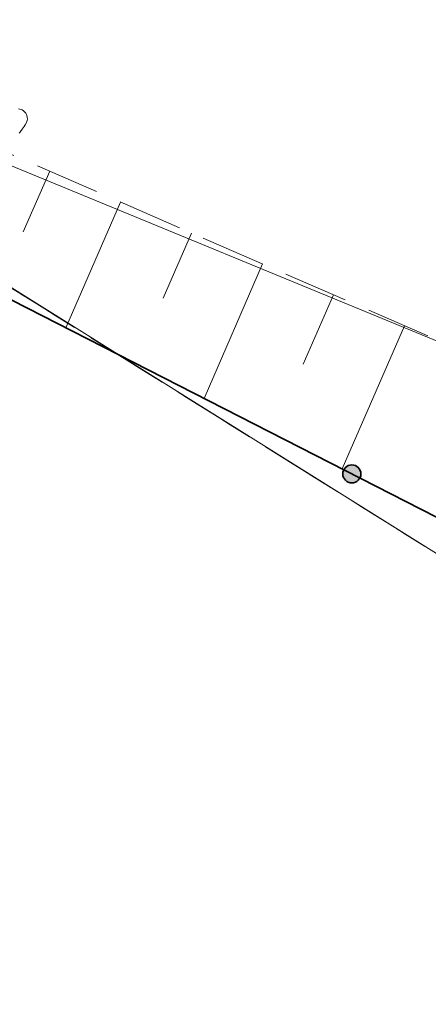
# Model space of a CAD drawing. Header units: metres. Extents: x 5554594 to 5556205, y 5636132 to 5636668.
# Tile 75 of 168: x 5555331 to 5555339, y 5636297 to 5636316. Entities that reach past the tile are written whole.
import ezdxf

# ---------------------------------------------------------------- set-up
doc = ezdxf.new("R2010")
doc.units = ezdxf.units.M
doc.header["$MEASUREMENT"] = 0
doc.header["$XCLIPFRAME"] = 0
for name, pattern in [('L_0_05', [1.75, 1.25, -0.5]), ('PRZER1-1', [2, 1, -1]), ('PRZER3-1', [4, 3, -1])]:
    doc.linetypes.add(name, pattern=pattern)
for name, color, linetype, lineweight in [('#digitalizacja', 7, 'Continuous', 18), ('#RASTER', 7, 'Continuous', 18), ('#skartowane', 7, 'Continuous', 18)]:
    doc.layers.add(name, color=color, linetype=linetype, lineweight=lineweight)
for name, color, linetype, lineweight, true_color in [('GESDZI', 18, 'Continuous', 18, 0x0a0909), ('GESKKL', 96, 'PRZER3-1', 18, 0x008000), ('GESUZY', 96, 'PRZER1-1', 18, 0x008000)]:
    doc.layers.add(name, color=color, linetype=linetype, lineweight=lineweight, true_color=true_color)
picture_1 = doc.add_image_def('image1.tif', size_in_pixel=(18897, 11811))

msp = doc.modelspace()

# ---------------------------------------------------------------- hatches: boundary and pattern name
at = {"layer": '#skartowane', "linetype": 'Continuous', "lineweight": 35}
h = msp.add_hatch(color=7, dxfattribs=at)
edge = h.paths.add_edge_path()
edge.add_arc((5555337.43, 5636307.384), 0.175, 0, 360)

# ---------------------------------------------------------------- linework, layer by layer
at = {"layer": '#digitalizacja', "color": 36, "linetype": 'Continuous', "lineweight": 18, "true_color": 0x7d3300}
msp.add_line((5555318.732, 5636318.334), (5555362.747, 5636300.216), dxfattribs=at)
at = {"layer": '#skartowane', "color": 7, "linetype": 'Continuous', "lineweight": 35}
msp.add_line((5555327.41, 5636312.5), (5555344.88, 5636303.58), dxfattribs=at)
at = {"layer": '#skartowane', "color": 7, "linetype": 'L_0_05', "lineweight": 18, "flags": 128}
msp.add_lwpolyline([(5555328.13, 5636314.75), (5555344.64, 5636307.56), (5555344.88, 5636303.58), (5555327.41, 5636312.5), (5555325.17, 5636312.24), (5555325.87, 5636314.3), (5555328.13, 5636314.75)], close=True, dxfattribs=at)
at = {"layer": '#skartowane', "color": 7, "linetype": 'Continuous', "lineweight": 18, "flags": 128}
for points in [[(5555331.04, 5636314.439), (5555331.03, 5636314.444), (5555330.995, 5636314.452), (5555330.971, 5636314.457)], [(5555330.985, 5636313.987), (5555330.997, 5636314), (5555331.012, 5636314.02), (5555331.044, 5636314.064), (5555331.062, 5636314.088), (5555331.079, 5636314.113), (5555331.101, 5636314.149), (5555331.127, 5636314.195), (5555331.134, 5636314.211), (5555331.138, 5636314.235), (5555331.142, 5636314.259), (5555331.14, 5636314.299), (5555331.133, 5636314.328), (5555331.124, 5636314.351), (5555331.11, 5636314.377), (5555331.093, 5636314.397), (5555331.079, 5636314.409), (5555331.065, 5636314.422), (5555331.04, 5636314.439)], [(5555331.575, 5636313.25), (5555331.063, 5636312.073)], [(5555332.95, 5636312.651), (5555331.889, 5636310.213)], [(5555334.326, 5636312.052), (5555333.776, 5636310.791)], [(5555335.701, 5636311.453), (5555334.566, 5636308.846)], [(5555337.076, 5636310.854), (5555336.49, 5636309.508)], [(5555338.451, 5636310.255), (5555337.243, 5636307.48)]]:
    msp.add_lwpolyline(points, dxfattribs=at)
at = {"layer": '#skartowane', "color": 7, "linetype": 'Continuous', "lineweight": 35}
msp.add_circle((5555337.43, 5636307.384), 0.175, dxfattribs=at)
at = {"layer": 'GESDZI', "color": 96, "linetype": 'Continuous', "lineweight": 18, "flags": 128}
msp.add_lwpolyline([(5555371.456, 5636320.171), (5555368.852, 5636315.791), (5555360.401, 5636298.993), (5555358.339, 5636293.784), (5555327.28, 5636313.21), (5555325.26, 5636314.3)], dxfattribs=at)
msp.add_lwpolyline([(5555327.28, 5636313.21), (5555358.339, 5636293.784), (5555356.45, 5636289.299), (5555350.511, 5636266.746), (5555346.919, 5636250.929), (5555335.48, 5636263.034), (5555326.161, 5636272.546), (5555316.27, 5636290.41), (5555321.55, 5636300.85), (5555327.28, 5636313.21)], close=True, dxfattribs=at)
at = {"layer": 'GESKKL', "color": 96, "linetype": 'PRZER3-1', "lineweight": 18, "ltscale": 0.5, "true_color": 0x008000}
msp.add_lwpolyline([(5555388.979, 5636354.029), (5555392.657, 5636365.659), (5555395.519, 5636378.339), (5555401.076, 5636390.282), (5555384.32, 5636411.24), (5555356.08, 5636382.6), (5555342.54, 5636360.36), (5555325.26, 5636314.3), (5555327.28, 5636313.21), (5555358.339, 5636293.784), (5555360.401, 5636298.993), (5555368.852, 5636315.791), (5555371.456, 5636320.171)], dxfattribs=at)
at = {"layer": 'GESUZY', "color": 96, "linetype": 'PRZER1-1', "lineweight": 18, "ltscale": 0.5, "true_color": 0x008000}
msp.add_lwpolyline([(5555388.979, 5636354.029), (5555392.657, 5636365.659), (5555395.519, 5636378.339), (5555401.076, 5636390.282), (5555384.32, 5636411.24), (5555356.08, 5636382.6), (5555342.54, 5636360.36), (5555325.26, 5636314.3), (5555327.28, 5636313.21), (5555358.339, 5636293.784), (5555360.401, 5636298.993), (5555368.852, 5636315.791), (5555371.456, 5636320.171)], dxfattribs=at)
msp.add_lwpolyline([(5555327.28, 5636313.21), (5555321.55, 5636300.85), (5555316.27, 5636290.41), (5555326.161, 5636272.546), (5555335.48, 5636263.034), (5555346.919, 5636250.929), (5555350.511, 5636266.746), (5555356.45, 5636289.299), (5555358.339, 5636293.784), (5555327.28, 5636313.21)], close=True, dxfattribs=at)

# ---------------------------------------------------------------- pictures from other files: only their frames are drawn
at = {"layer": '#RASTER', "color": 252, "linetype": 'Continuous', "lineweight": 18}
image = msp.add_image(picture_1, insert=(5554593.51, 5636131.7), size_in_units=(811.166, 518.086), dxfattribs=at)
image.set_boundary_path([(-0.5, -0.5), (-0.5, 11810.5), (18896.5, 11810.5), (18896.5, -0.5), (-0.5, -0.5)])
image.dxf.flags = 15

doc.saveas('drawing.dxf')
